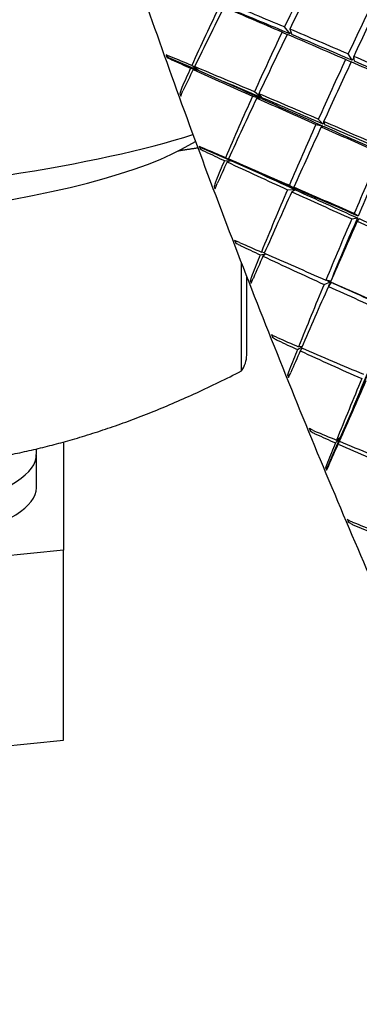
# Model space of a CAD drawing. Header units: inches. Extents: x 36 to 1719, y -84 to 1122.
# Tile 84 of 256: x 657.541 to 658.088, y 302.213 to 303.796. Entities that reach past the tile are written whole.
import ezdxf

# ---------------------------------------------------------------- set-up
doc = ezdxf.new("R2010")
doc.units = ezdxf.units.IN
doc.header["$LTSCALE"] = 48
doc.header["$MEASUREMENT"] = 0
doc.layers.add('Visible (ANSI)', color=7, linetype='Continuous', lineweight=30)

msp = doc.modelspace()

# ---------------------------------------------------------------- linework, layer by layer
at = {"layer": 'Visible (ANSI)'}
for p, q in [((657.96356, 303.77595), (657.97168, 303.77207)), ((657.97661, 303.77313), (657.96754, 303.78433)), ((657.97593, 303.78082), (657.97941, 303.77196)), ((657.78098, 303.73548), (657.77675, 303.7393)), ((657.78098, 303.73548), (657.77799, 303.73559)), ((657.78098, 303.73548), (657.82843, 303.71463)), ((658.07449, 303.72765), (658.06577, 303.73193)), ((658.0766, 303.73069), (658.06998, 303.74092)), ((658.07989, 303.72928), (658.07888, 303.73709)), ((657.81621, 303.71801), (657.82843, 303.71463)), ((657.82843, 303.71463), (657.81821, 303.72243)), ((657.82843, 303.71463), (657.82051, 303.71606)), ((657.8227, 303.72056), (657.82843, 303.71463)), ((657.82843, 303.71463), (657.87049, 303.69614)), ((657.80103, 303.67454), (657.79917, 303.67676)), ((657.91598, 303.67302), (657.92886, 303.66988)), ((657.92946, 303.67123), (657.91913, 303.68)), ((657.93018, 303.66929), (657.92281, 303.66996)), ((657.92615, 303.67702), (657.93082, 303.67065)), ((658.02976, 303.62828), (658.02189, 303.63603)), ((658.01806, 303.62748), (658.02848, 303.62543)), ((658.03129, 303.62418), (658.02649, 303.62374)), ((658.03043, 303.63234), (658.0326, 303.62705)), ((657.80186, 303.58791), (657.82426, 303.60003)), ((657.83393, 303.58998), (657.83029, 303.59216)), ((657.83393, 303.58998), (657.83163, 303.58833)), ((657.83393, 303.58998), (657.88188, 303.569)), ((657.88188, 303.569), (657.87263, 303.57405)), ((657.8772, 303.57208), (657.88188, 303.569)), ((657.87071, 303.56953), (657.88188, 303.569)), ((657.88188, 303.569), (657.87509, 303.56749)), ((657.88188, 303.569), (657.92439, 303.55041)), ((657.85635, 303.52567), (657.85428, 303.52773)), ((657.9722, 303.52266), (657.98372, 303.52312)), ((657.98431, 303.5245), (657.97524, 303.52974)), ((657.98236, 303.52666), (657.98569, 303.5239)), ((657.98507, 303.52251), (657.97914, 303.51949)), ((658.07575, 303.47587), (658.08479, 303.47746)), ((658.08603, 303.48034), (658.07947, 303.4845)), ((658.08763, 303.47619), (658.08429, 303.47206)), ((657.8899, 303.44009), (657.88864, 303.43744)), ((657.9284, 303.41793), (657.93641, 303.41982)), ((657.9352, 303.42118), (657.93027, 303.42249)), ((657.93734, 303.41942), (657.93284, 303.41584)), ((657.89828, 303.23139), (657.89828, 303.40453)), ((657.90658, 303.25681), (657.90658, 303.38315)), ((657.91473, 303.37439), (657.91239, 303.3761)), ((658.03112, 303.37046), (658.04123, 303.37458)), ((658.0418, 303.37595), (658.03408, 303.37756)), ((658.04255, 303.37391), (658.03813, 303.36728)), ((657.94857, 303.28835), (657.94806, 303.2855)), ((657.9883, 303.26579), (657.99556, 303.27011)), ((657.99593, 303.27095), (657.99013, 303.27033)), ((657.9954, 303.26808), (657.99277, 303.26372)), ((657.97525, 303.22345), (657.97249, 303.22446)), ((658.05712, 303.1239), (658.07555, 303.16646)), ((658.00896, 303.13801), (658.00887, 303.13509)), ((657.61158, 303.11716), (657.61158, 302.94336)), ((658.03633, 303.07589), (658.05712, 303.1239)), ((658.04938, 303.11571), (658.05712, 303.1239)), ((658.05712, 303.1239), (658.05119, 303.12019)), ((658.05712, 303.1239), (658.05387, 303.11372)), ((658.05587, 303.11827), (658.05712, 303.1239)), ((657.56776, 303.10593), (657.56804, 303.09706)), ((657.56805, 303.04362), (657.56805, 303.09615)), ((658.03633, 303.07589), (658.03357, 303.07541)), ((658.03633, 303.07589), (658.0352, 303.07171)), ((658.06986, 302.99168), (658.07002, 302.9888)), ((657.61158, 302.94336), (656.61158, 302.8431)), ((657.61158, 302.63807), (657.61158, 302.94336)), ((656.61158, 302.53781), (657.61158, 302.63807))]:
    msp.add_line(p, q, dxfattribs=at)
for centre, major_axis, ratio, start_param, end_param in [((658.45234, 303.54203), (-0.74284, -1.5664), 0.312569, 4.6458304, 4.7059323), ((658.12094, 303.4117), (-0.734, -1.61326), 0.1627027, 4.4962792, 4.5560745), ((658.45234, 303.54203), (-0.74019, -1.5918), 0.24529, 4.6416975, 4.7014929), ((658.12094, 303.4117), (-0.72635, -1.62221), 0.0976264, 4.4942167, 4.5543186), ((658.45234, 303.54203), (-0.7441, -1.53344), 0.3817887, 4.717042, 4.7796368), ((658.12094, 303.4117), (-0.73921, -1.59708), 0.2284008, 4.5631622, 4.6241905), ((658.45234, 303.54203), (-1.62222, 0.70513), 0.0116912, 5.0235273, 5.0845555), ((658.12094, 303.4117), (-1.57185, 0.70842), 0.1628473, 4.8831393, 4.9432412), ((658.12094, 303.4117), (-1.53412, 0.69142), 0.1628473, 4.8796176, 4.9432412), ((658.45234, 303.54203), (-0.74284, -1.5664), 0.312569, 4.7112802, 4.7723084), ((658.12094, 303.4117), (-1.57185, 0.70842), 0.1628473, 4.817996, 4.8777913), ((658.45234, 303.54203), (-0.72502, -1.5288), 0.312569, 4.7076925, 4.7094539), ((658.12094, 303.4117), (-0.734, -1.61326), 0.1627027, 4.5614225, 4.6215244), ((658.45234, 303.54203), (-1.62222, 0.70513), 0.0116912, 4.9580774, 5.0181793), ((658.12094, 303.4117), (-1.53412, 0.69142), 0.1628473, 4.814482, 4.8777913), ((658.01843, 303.44442), (-0.3423, 0.85795), 0.1356564, 1.1664094, 1.171006), ((658.12094, 303.4117), (-1.59857, 0.70868), 0.0948361, 4.9447634, 4.9663964), ((658.45234, 303.54203), (-1.63324, 0.69892), 0.0535697, 1.1735981, 1.1937491), ((658.45234, 303.54203), (-0.74019, -1.5918), 0.24529, 4.7071474, 4.7672493), ((658.45234, 303.54203), (-0.72242, -1.5536), 0.24529, 4.701652, 4.7050068), ((658.12094, 303.4117), (-1.57185, 0.70842), 0.1628473, 4.7522396, 4.8123415), ((658.12094, 303.4117), (-1.53412, 0.69142), 0.1628473, 4.7487179, 4.8123415), ((658.45234, 303.54203), (-0.7441, -1.53344), 0.3817887, 4.7824918, 4.8026428), ((658.12094, 303.4117), (-0.73921, -1.59708), 0.2284008, 4.6270455, 4.6486786), ((658.45234, 303.54203), (-1.63324, 0.69892), 0.0535697, 1.1966041, 1.2591989), ((658.12094, 303.4117), (-1.59857, 0.70868), 0.0948361, 4.8808801, 4.9419083), ((658.12094, 303.4117), (-0.72635, -1.62221), 0.0976264, 4.5599731, 4.6197685), ((658.45234, 303.54203), (-1.62222, 0.70513), 0.0116912, 4.8926276, 4.9524229), ((658.12094, 303.4117), (-1.56021, 0.69167), 0.0948361, 4.8773351, 4.9154872), ((658.45234, 303.54203), (-1.59404, 0.68215), 0.0535697, 1.2201701, 1.2591989), ((657.94087, 303.6596), (0.31867, -0.7968), 0.1463543, 4.6324234, 4.6370215), ((658.45234, 303.54203), (-0.74284, -1.5664), 0.312569, 4.7767301, 4.8393249), ((658.12094, 303.4117), (-0.734, -1.61326), 0.1627027, 4.625946, 4.6869742), ((658.45234, 303.54203), (-1.63324, 0.69892), 0.0535697, 1.2636205, 1.3246488), ((658.12094, 303.4117), (-1.59857, 0.70868), 0.0948361, 4.8163566, 4.8764585), ((658.45234, 303.54203), (-0.72502, -1.5288), 0.312569, 4.7767301, 4.7770239), ((658.45234, 303.54203), (-0.72502, -1.5288), 0.312569, 4.7753407, 4.7758534), ((658.45234, 303.54203), (-1.59404, 0.68215), 0.0535697, 1.2600756, 1.3246488), ((658.12094, 303.4117), (-1.56021, 0.69167), 0.0948361, 4.8128349, 4.8764585), ((658.45234, 303.54203), (-0.74019, -1.5918), 0.24529, 4.7725972, 4.8336255), ((658.12094, 303.4117), (-0.72635, -1.62221), 0.0976264, 4.6251164, 4.6852183), ((658.45234, 303.54203), (-1.63324, 0.69892), 0.0535697, 1.3299967, 1.3900986), ((658.45234, 303.54203), (-0.72242, -1.5536), 0.24529, 4.7725972, 4.7736029), ((658.45234, 303.54203), (-0.72242, -1.5536), 0.24529, 4.7690225, 4.7707709), ((658.12094, 303.4117), (-1.59857, 0.70868), 0.0948361, 4.7512133, 4.8110086), ((658.45234, 303.54203), (-1.59404, 0.68215), 0.0535697, 1.3264751, 1.3900986), ((658.12094, 303.4117), (-1.56021, 0.69167), 0.0948361, 4.7476993, 4.8110086), ((656.61158, 303.72527), (1.375, 0), 0.1736482, 5.0842951, 5.7859469), ((656.61158, 303.6542), (1.25, 0), 0.1736482, 3.4519588, 5.9728192), ((658.04606, 303.37306), (-0.34162, 0.85937), 0.1358203, 1.259433, 1.2640309), ((658.12094, 303.4117), (-1.61831, 0.70622), 0.0284162, 4.8788244, 4.9004575), ((658.45234, 303.54203), (-1.63737, 0.68947), 0.1185359, 1.2378367, 1.2579876), ((658.12094, 303.4117), (-1.61831, 0.70622), 0.0284162, 4.8149411, 4.8759694), ((658.45234, 303.54203), (-0.73555, -1.60983), 0.1793447, 4.7696694, 4.8297713), ((658.45234, 303.54203), (-0.7179, -1.5712), 0.1793447, 4.7696694, 4.833293), ((658.45234, 303.54203), (-0.74284, -1.5664), 0.312569, 4.8421799, 4.8623309), ((658.12094, 303.4117), (-0.734, -1.61326), 0.1627027, 4.6898293, 4.7114623), ((658.45234, 303.54203), (-1.63737, 0.68947), 0.1185359, 1.2608427, 1.3234375), ((658.12094, 303.4117), (-1.57947, 0.68927), 0.0284162, 4.8113962, 4.8495483), ((658.45234, 303.54203), (-1.59808, 0.67292), 0.1185359, 1.2844087, 1.3234375), ((657.96333, 303.59462), (0.32551, -0.82313), 0.1423901, 4.737355, 4.7419512), ((658.45234, 303.54203), (-0.74019, -1.5918), 0.24529, 4.8380471, 4.9006419), ((658.12094, 303.4117), (-1.61831, 0.70622), 0.0284162, 4.7504176, 4.8105195), ((658.45234, 303.54203), (-0.72242, -1.5536), 0.24529, 4.8380471, 4.8391061), ((658.45234, 303.54203), (-0.72242, -1.5536), 0.24529, 4.8369122, 4.8371704), ((658.12094, 303.4117), (-1.57947, 0.68927), 0.0284162, 4.746896, 4.8105195), ((658.12094, 303.4117), (-0.72635, -1.62221), 0.0976264, 4.68964, 4.7506682), ((658.45234, 303.54203), (-1.63737, 0.68947), 0.1185359, 1.3278591, 1.3888873), ((658.45234, 303.54203), (-1.59808, 0.67292), 0.1185359, 1.3243142, 1.3888873), ((658.45234, 303.54203), (-0.73555, -1.60983), 0.1793447, 4.8351193, 4.8961475), ((658.45234, 303.54203), (-0.7179, -1.5712), 0.1793447, 4.8351193, 4.8996924), ((658.45234, 303.54203), (-1.59808, 0.67292), 0.1185359, 1.3907136, 1.4543372), ((658.12094, 303.4117), (-0.716, -1.62403), 0.0326249, 4.6896012, 4.7497031), ((658.45234, 303.54203), (-1.63737, 0.68947), 0.1185359, 1.3942353, 1.4543372), ((658.07454, 303.30201), (-0.33804, 0.8537), 0.1370462, 1.3529073, 1.3575058), ((658.12094, 303.4117), (-1.63109, 0.7008), 0.0370077, 1.4479071, 1.4695402), ((658.45234, 303.54203), (-1.6347, 0.67656), 0.1837522, 1.3012548, 1.3214057), ((658.45234, 303.54203), (-0.74019, -1.5918), 0.24529, 4.9034969, 4.9236479), ((658.12094, 303.4117), (-0.72635, -1.62221), 0.0976264, 4.7535232, 4.7751563), ((658.45234, 303.54203), (-1.6347, 0.67656), 0.1837522, 1.3242608, 1.3868556), ((658.12094, 303.4117), (-1.63109, 0.7008), 0.0370077, 1.4723952, 1.5334235), ((657.98778, 303.52619), (0.33077, -0.8428), 0.1391477, 4.8365974, 4.8411954), ((658.45234, 303.54203), (-0.73555, -1.60983), 0.1793447, 4.9005691, 4.9631639), ((658.12094, 303.4117), (-0.716, -1.62403), 0.0326249, 4.7541247, 4.815153), ((658.45234, 303.54203), (-1.59547, 0.66033), 0.1837522, 1.382931, 1.3868556), ((658.45234, 303.54203), (-1.6347, 0.67656), 0.1837522, 1.3912772, 1.4523054), ((658.45234, 303.54203), (-0.7179, -1.5712), 0.1793447, 4.9005691, 4.905063), ((658.12094, 303.4117), (-1.63109, 0.7008), 0.0370077, 1.5378451, 1.597947), ((658.45234, 303.54203), (-1.59547, 0.66033), 0.1837522, 1.3895657, 1.4523054), ((658.10339, 303.23258), (-0.3314, 0.84134), 0.1393391, 1.4485234, 1.4531212), ((658.12094, 303.4117), (-1.63697, 0.69219), 0.1019971, 1.5123409, 1.533974), ((658.45234, 303.54203), (-1.62537, 0.65994), 0.249769, 1.3637051, 1.383856), ((656.61158, 303.25681), (1.295, 0), 0.1736482, 6.1699186, 6.2831853), ((658.45234, 303.54203), (-0.73555, -1.60983), 0.1793447, 4.966019, 4.9861699), ((658.12094, 303.4117), (-0.716, -1.62403), 0.0326249, 4.818008, 4.8396411), ((658.45234, 303.54203), (-1.62537, 0.65994), 0.249769, 1.3867111, 1.4493059), ((658.12094, 303.4117), (-1.63697, 0.69219), 0.1019971, 1.536829, 1.5978572), ((658.01408, 303.45566), (0.33423, -0.85604), 0.1369435, 4.9320423, 4.9366402), ((658.45234, 303.54203), (-0.71106, -1.58172), 0.1141624, 4.964046, 5.0030748), ((658.12094, 303.4117), (-0.68588, -1.57998), 0.0328481, 1.4292242, 1.4673762), ((658.45234, 303.54203), (-0.72855, -1.62062), 0.1141624, 4.964046, 5.0266408), ((658.12094, 303.4117), (-0.70274, -1.61883), 0.0328481, 1.4028031, 1.4638313), ((658.13204, 303.16606), (-0.32161, 0.82289), 0.1426299, 1.5480992, 1.5526956), ((658.12094, 303.4117), (-1.63602, 0.68019), 0.167098, 1.5759783, 1.5976114), ((658.45234, 303.54203), (-1.60959, 0.63925), 0.317159, 1.4249283, 1.4450792), ((658.45234, 303.54203), (-0.72855, -1.62062), 0.1141624, 5.0294959, 5.0496468), ((658.12094, 303.4117), (-0.70274, -1.61883), 0.0328481, 1.3783149, 1.399948), ((658.45234, 303.54203), (-1.60959, 0.63925), 0.317159, 1.4479342, 1.510529), ((658.12094, 303.4117), (-1.63602, 0.68019), 0.167098, 1.6004664, 1.6614946), ((656.61158, 303.09615), (-0.95648, 0), 0.1736482, 6.2776751, 9.4302882), ((658.04168, 303.3841), (-0.33523, 0.86193), 0.135762, 1.8837776, 1.888376), ((656.61158, 303.04362), (-0.95648, 0), 0.1736482, 0, 3.1415927), ((658.15985, 303.10352), (0.30854, -0.79882), 0.1466756, 4.795085, 4.7996823), ((658.12094, 303.4117), (-1.62837, 0.66454), 0.2328579, 1.6386942, 1.6603273), ((658.45234, 303.54203), (-1.58765, 0.61393), 0.3865323, 1.4844851, 1.504636)]:
    msp.add_ellipse(centre, major_axis=major_axis, ratio=ratio, start_param=start_param, end_param=end_param, dxfattribs=at)
for points, knots in [([(657.56971, 304.53551), (657.56012, 304.52446), (657.55952, 304.50842), (657.56257, 304.44655), (657.57363, 304.3876), (657.61144, 304.23724), (657.63733, 304.14803), (657.70137, 303.94663), (657.73946, 303.8346), (657.82404, 303.59881), (657.87051, 303.4751), (657.96715, 303.22845), (658.0173, 303.10555), (658.11622, 302.87294), (658.16499, 302.76327), (658.25623, 302.56817), (658.29869, 302.4828), (658.37319, 302.34475), (658.40509, 302.29227), (658.45138, 302.23092), (658.46565, 302.21391), (658.48461, 302.21333)], [4.0989298, 4.0989298, 4.0989298, 4.0989298, 4.3058174, 4.3058174, 4.6466811, 4.6466811, 4.9687286, 4.9687286, 5.2893325, 5.2893325, 5.6096244, 5.6096244, 5.9298473, 5.9298473, 6.2501266, 6.2501266, 6.5706808, 6.5706808, 6.8924496, 6.8924496, 7.1577613, 7.1577613, 7.1577613, 7.1577613]), ([(657.7843, 303.73652), (657.7826, 303.73722), (657.78066, 303.73797), (657.77837, 303.73878), (657.77751, 303.73907), (657.77675, 303.7393)], [0, 0, 0, 0, 0.014687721, 0.014687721, 0.022818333, 0.022818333, 0.022818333, 0.022818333]), ([(657.77799, 303.73559), (657.77888, 303.73512), (657.7799, 303.73461), (657.78236, 303.73341), (657.78429, 303.7325), (657.78602, 303.73171)], [0.165386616, 0.165386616, 0.165386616, 0.165386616, 0.17537506, 0.17537506, 0.190531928, 0.190531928, 0.190531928, 0.190531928]), ([(657.80221, 303.68675), (657.80141, 303.68495), (657.80061, 303.6827), (657.79973, 303.67954), (657.79941, 303.67811), (657.79917, 303.67676)], [0, 0, 0, 0, 0.015156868, 0.015156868, 0.025145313, 0.025145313, 0.025145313, 0.025145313]), ([(657.80059, 303.67309), (657.80089, 303.67414), (657.80125, 303.67524), (657.80225, 303.67803), (657.80315, 303.68016), (657.80397, 303.68188)], [0.15981607, 0.15981607, 0.15981607, 0.15981607, 0.167946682, 0.167946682, 0.182634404, 0.182634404, 0.182634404, 0.182634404]), ([(657.8381, 303.58891), (657.83637, 303.58966), (657.83438, 303.5905), (657.83199, 303.59148), (657.8311, 303.59184), (657.83029, 303.59216)], [0, 0, 0, 0, 0.014687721, 0.014687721, 0.022818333, 0.022818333, 0.022818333, 0.022818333]), ([(657.83163, 303.58833), (657.83257, 303.58777), (657.83364, 303.58716), (657.83619, 303.58578), (657.83818, 303.58477), (657.83994, 303.58395)], [0.165230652, 0.165230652, 0.165230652, 0.165230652, 0.175219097, 0.175219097, 0.190375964, 0.190375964, 0.190375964, 0.190375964]), ([(657.85726, 303.53762), (657.8565, 303.53579), (657.85572, 303.53354), (657.85485, 303.53042), (657.85453, 303.52903), (657.85428, 303.52773)], [0, 0, 0, 0, 0.015156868, 0.015156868, 0.025145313, 0.025145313, 0.025145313, 0.025145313]), ([(657.85579, 303.52396), (657.8561, 303.52495), (657.85647, 303.52602), (657.85747, 303.52874), (657.85834, 303.53087), (657.85914, 303.53262)], [0.159824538, 0.159824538, 0.159824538, 0.159824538, 0.16795515, 0.16795515, 0.182642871, 0.182642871, 0.182642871, 0.182642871]), ([(657.89526, 303.4377), (657.89351, 303.43846), (657.89148, 303.43937), (657.88901, 303.44049), (657.88808, 303.44093), (657.88724, 303.44132)], [0, 0, 0, 0, 0.014687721, 0.014687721, 0.022818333, 0.022818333, 0.022818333, 0.022818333]), ([(657.88864, 303.43744), (657.88963, 303.43679), (657.89075, 303.4361), (657.89338, 303.43457), (657.89542, 303.4335), (657.89721, 303.43265)], [0.165230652, 0.165230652, 0.165230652, 0.165230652, 0.175219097, 0.175219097, 0.190375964, 0.190375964, 0.190375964, 0.190375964]), ([(657.91536, 303.38577), (657.91462, 303.38392), (657.91385, 303.3817), (657.91298, 303.37867), (657.91265, 303.37734), (657.91239, 303.3761)], [0, 0, 0, 0, 0.015156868, 0.015156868, 0.025145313, 0.025145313, 0.025145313, 0.025145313]), ([(657.91397, 303.37228), (657.91429, 303.37322), (657.91466, 303.37423), (657.91568, 303.37686), (657.91655, 303.37895), (657.91732, 303.38072)], [0.15981607, 0.15981607, 0.15981607, 0.15981607, 0.167946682, 0.167946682, 0.182634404, 0.182634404, 0.182634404, 0.182634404]), ([(657.95483, 303.28546), (657.95306, 303.28622), (657.95099, 303.28717), (657.94846, 303.2884), (657.94749, 303.28889), (657.94661, 303.28936)], [0, 0, 0, 0, 0.014687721, 0.014687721, 0.022818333, 0.022818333, 0.022818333, 0.022818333]), ([(657.94806, 303.2855), (657.9491, 303.28476), (657.95025, 303.28401), (657.95295, 303.28238), (657.95503, 303.28127), (657.95683, 303.28043)], [0.165386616, 0.165386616, 0.165386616, 0.165386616, 0.17537506, 0.17537506, 0.190531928, 0.190531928, 0.190531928, 0.190531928]), ([(657.97551, 303.23377), (657.97478, 303.23194), (657.97401, 303.22977), (657.97312, 303.22687), (657.97277, 303.22561), (657.97249, 303.22446)], [0, 0, 0, 0, 0.015156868, 0.015156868, 0.025145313, 0.025145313, 0.025145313, 0.025145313]), ([(657.97411, 303.22067), (657.97446, 303.22153), (657.97485, 303.22248), (657.97588, 303.22497), (657.97676, 303.22701), (657.97752, 303.22877)], [0.15981607, 0.15981607, 0.15981607, 0.15981607, 0.167946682, 0.167946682, 0.182634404, 0.182634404, 0.182634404, 0.182634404]), ([(658.01576, 303.1348), (658.01399, 303.13554), (658.01189, 303.1365), (658.00931, 303.13781), (658.00831, 303.13835), (658.0074, 303.13887)], [0, 0, 0, 0, 0.014687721, 0.014687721, 0.022818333, 0.022818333, 0.022818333, 0.022818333]), ([(658.00887, 303.13509), (658.00994, 303.1343), (658.01112, 303.1335), (658.01389, 303.13181), (658.01599, 303.13069), (658.0178, 303.12987)], [0.165380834, 0.165380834, 0.165380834, 0.165380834, 0.175369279, 0.175369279, 0.190526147, 0.190526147, 0.190526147, 0.190526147]), ([(658.03667, 303.08425), (658.03595, 303.08245), (658.03517, 303.08036), (658.03424, 303.07763), (658.03387, 303.07646), (658.03357, 303.07541)], [0, 0, 0, 0, 0.015156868, 0.015156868, 0.025145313, 0.025145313, 0.025145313, 0.025145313]), ([(658.0352, 303.07171), (658.03557, 303.07248), (658.03598, 303.07335), (658.03706, 303.07569), (658.03795, 303.07765), (658.03871, 303.07937)], [0.15981607, 0.15981607, 0.15981607, 0.15981607, 0.167946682, 0.167946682, 0.182634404, 0.182634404, 0.182634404, 0.182634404]), ([(658.07703, 302.98831), (658.07526, 302.989), (658.07315, 302.98995), (658.07052, 302.99131), (658.0695, 302.99187), (658.06856, 302.99244)], [0, 0, 0, 0, 0.014687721, 0.014687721, 0.022818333, 0.022818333, 0.022818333, 0.022818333]), ([(658.07002, 302.9888), (658.07112, 302.98797), (658.07233, 302.98714), (658.07513, 302.98543), (658.07725, 302.98432), (658.07906, 302.98356)], [0.165380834, 0.165380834, 0.165380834, 0.165380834, 0.175369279, 0.175369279, 0.190526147, 0.190526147, 0.190526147, 0.190526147])]:
    msp.add_open_spline(points, degree=3, knots=knots, dxfattribs=at)
for points, weights in [([(657.82809, 303.58968), (657.81183, 303.58738), (657.79579, 303.58471)], [1.02027329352, 1.02441065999, 1.02786303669]), ([(657.38169, 303.07602), (657.63998, 303.09933), (657.89828, 303.23139)], [1, 1.09052631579, 1])]:
    msp.add_rational_spline(points, weights, degree=2, dxfattribs=at)

doc.saveas('drawing.dxf')
